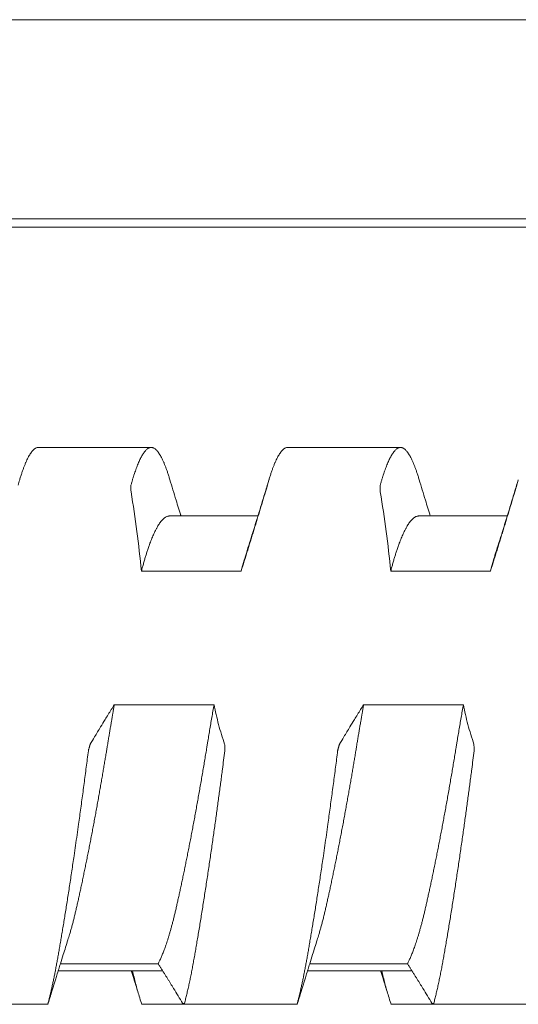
# Model space of a CAD drawing. Header units: millimetres. Extents: x 0 to 594, y 0 to 420.
# Tile 49 of 83: x 341.78 to 345.78, y 292.48 to 300.39. Entities that reach past the tile are written whole.
import ezdxf

# ---------------------------------------------------------------- set-up
doc = ezdxf.new("R2010")
doc.units = ezdxf.units.MM
doc.linetypes.add('K5LT_THIN', pattern=[0])
doc.layers.add('Системный слой', color=7, linetype='Continuous')

# ---------------------------------------------------------------- blocks, each defined once
blk = doc.blocks.new('U2')
at = {"layer": 'Системный слой', "color": 7, "linetype": 'K5LT_THIN', "lineweight": 18}
for p, q in [((388.1859, 300.3864), (280.4859, 300.3864)), ((388.1859, 298.7878), (280.4859, 298.7878)), ((280.4859, 298.7214), (388.1859, 298.7214)), ((341.9332, 296.9539), (342.8386, 296.9539)), ((343.9332, 296.9539), (344.8386, 296.9539)), ((343.6949, 296.4039), (342.9859, 296.4039)), ((345.6949, 296.4039), (344.9859, 296.4039)), ((342.7603, 295.9619), (343.5603, 295.9619)), ((344.7603, 295.9619), (345.5603, 295.9619)), ((343.3426, 294.8891), (342.5426, 294.8891)), ((345.3426, 294.8891), (344.5426, 294.8891)), ((342.0923, 292.7539), (342.9301, 292.7539)), ((342.11, 292.8107), (342.8941, 292.8107)), ((344.0923, 292.7539), (344.9301, 292.7539)), ((344.11, 292.8107), (344.8941, 292.8107)), ((341.0982, 292.4849), (342.011, 292.4849)), ((342.7608, 292.4849), (343.6736, 292.4849)), ((343.0983, 292.4849), (344.011, 292.4849)), ((344.7608, 292.4849), (345.6735, 292.4849)), ((345.0983, 292.4849), (346.011, 292.4849))]:
    blk.add_line(p, q, dxfattribs=at)
for points, knots in [([(341.7835, 296.695), (341.785, 296.7002), (341.7895, 296.715), (341.797, 296.7386), (341.806, 296.765), (341.8149, 296.7898), (341.8239, 296.8129), (341.8329, 296.8344), (341.8418, 296.8541), (341.8507, 296.8721), (341.8596, 296.8882), (341.8684, 296.9026), (341.8771, 296.9152), (341.8857, 296.926), (341.8943, 296.9351), (341.9027, 296.9423), (341.911, 296.9478), (341.9192, 296.9516), (341.9266, 296.9535), (341.9313, 296.9539), (341.9333, 296.9539)], [0.0389082, 0.0389082, 0.0389082, 0.0389082, 0.0527751, 0.0793011, 0.1059564, 0.1326966, 0.1595331, 0.1863987, 0.2132585, 0.2400913, 0.2668922, 0.2936634, 0.3203856, 0.3470814, 0.3737541, 0.4004136, 0.4270318, 0.4535844, 0.4799646, 0.4997854, 0.4997854, 0.4997854, 0.4997854]), ([(342.8385, 296.9539), (342.8379, 296.9539), (342.8346, 296.9538), (342.8286, 296.9529), (342.8206, 296.95), (342.8125, 296.9455), (342.8044, 296.9394), (342.7962, 296.9318), (342.7881, 296.9226), (342.78, 296.912), (342.772, 296.9), (342.7641, 296.8869), (342.7563, 296.8725), (342.7485, 296.8571), (342.7409, 296.8406), (342.7334, 296.8231), (342.7259, 296.8046), (342.7185, 296.7851), (342.7112, 296.7647), (342.7039, 296.7435), (342.6968, 296.7214), (342.6897, 296.6984), (342.6826, 296.6746), (342.678, 296.6582), (342.6757, 296.6498)], [0.4997855, 0.4997855, 0.4997855, 0.4997855, 0.5062288, 0.5324781, 0.5588287, 0.5850105, 0.6110122, 0.6366678, 0.6621513, 0.6871159, 0.711701, 0.7356734, 0.7593898, 0.7825461, 0.805391, 0.8278243, 0.8501668, 0.8721984, 0.8940265, 0.9155354, 0.9369288, 0.9580831, 0.9791053, 1, 1, 1, 1]), ([(342.9883, 296.695), (342.9868, 296.7002), (342.9823, 296.715), (342.9748, 296.7386), (342.9658, 296.765), (342.9569, 296.7898), (342.9479, 296.8129), (342.9389, 296.8344), (342.93, 296.8541), (342.9211, 296.8721), (342.9122, 296.8882), (342.9034, 296.9026), (342.8947, 296.9152), (342.8861, 296.926), (342.8775, 296.9351), (342.8691, 296.9423), (342.8607, 296.9478), (342.8526, 296.9516), (342.8451, 296.9535), (342.8405, 296.9539), (342.8385, 296.9539)], [0.0389083, 0.0389083, 0.0389083, 0.0389083, 0.0527751, 0.0793011, 0.1059564, 0.1326966, 0.1595331, 0.1863987, 0.2132585, 0.2400912, 0.2668922, 0.2936634, 0.3203856, 0.3470813, 0.373754, 0.4004135, 0.4270318, 0.4535844, 0.4799645, 0.4997855, 0.4997855, 0.4997855, 0.4997855]), ([(343.7835, 296.695), (343.785, 296.7002), (343.7895, 296.715), (343.797, 296.7386), (343.806, 296.765), (343.8149, 296.7898), (343.8239, 296.8129), (343.8329, 296.8344), (343.8418, 296.8541), (343.8507, 296.8721), (343.8596, 296.8882), (343.8684, 296.9026), (343.8771, 296.9152), (343.8857, 296.926), (343.8943, 296.9351), (343.9027, 296.9423), (343.911, 296.9478), (343.9192, 296.9516), (343.9266, 296.9535), (343.9313, 296.9539), (343.9333, 296.9539)], [0.0389083, 0.0389083, 0.0389083, 0.0389083, 0.0527751, 0.0793011, 0.1059563, 0.1326966, 0.159533, 0.1863987, 0.2132585, 0.2400912, 0.2668922, 0.2936633, 0.3203856, 0.3470813, 0.373754, 0.4004135, 0.4270317, 0.4535843, 0.4799645, 0.4997854, 0.4997854, 0.4997854, 0.4997854]), ([(344.8385, 296.9539), (344.8379, 296.9539), (344.8346, 296.9538), (344.8286, 296.9529), (344.8206, 296.95), (344.8125, 296.9455), (344.8044, 296.9394), (344.7962, 296.9318), (344.7881, 296.9226), (344.78, 296.912), (344.772, 296.9), (344.7641, 296.8869), (344.7563, 296.8725), (344.7485, 296.8571), (344.7409, 296.8406), (344.7334, 296.8231), (344.7259, 296.8046), (344.7185, 296.7851), (344.7112, 296.7647), (344.7039, 296.7435), (344.6968, 296.7214), (344.6897, 296.6984), (344.6826, 296.6746), (344.678, 296.6582), (344.6757, 296.6498)], [0.4997855, 0.4997855, 0.4997855, 0.4997855, 0.5062289, 0.5324781, 0.5588288, 0.5850106, 0.6110122, 0.6366679, 0.6621513, 0.687116, 0.711701, 0.7356734, 0.7593898, 0.7825461, 0.805391, 0.8278244, 0.8501669, 0.8721985, 0.8940265, 0.9155354, 0.9369289, 0.9580831, 0.9791054, 1, 1, 1, 1]), ([(344.9883, 296.695), (344.9868, 296.7002), (344.9823, 296.715), (344.9748, 296.7386), (344.9658, 296.765), (344.9569, 296.7898), (344.9479, 296.8129), (344.9389, 296.8344), (344.93, 296.8541), (344.9211, 296.8721), (344.9122, 296.8882), (344.9034, 296.9026), (344.8947, 296.9152), (344.8861, 296.926), (344.8775, 296.9351), (344.8691, 296.9423), (344.8607, 296.9478), (344.8526, 296.9516), (344.8451, 296.9535), (344.8405, 296.9539), (344.8385, 296.9539)], [0.0389083, 0.0389083, 0.0389083, 0.0389083, 0.0527751, 0.0793011, 0.1059564, 0.1326966, 0.1595331, 0.1863987, 0.2132585, 0.2400912, 0.2668922, 0.2936634, 0.3203856, 0.3470813, 0.3737541, 0.4004135, 0.4270318, 0.4535844, 0.4799646, 0.4997855, 0.4997855, 0.4997855, 0.4997855]), ([(342.6757, 296.6498), (342.6752, 296.648), (342.6753, 296.6435), (342.6757, 296.6256), (342.6761, 296.6077), (342.6766, 296.5974)], [0, 0, 0, 0, 0.3333333, 0.6666667, 0.9852484, 0.9852484, 0.9852484, 0.9852484]), ([(343.0769, 296.4039), (343.0763, 296.4056), (343.0758, 296.4073), (343.0745, 296.4117), (343.0736, 296.4144), (343.0711, 296.4227), (343.0694, 296.4282), (343.0643, 296.4446), (343.061, 296.4555), (343.051, 296.4882), (343.0444, 296.5099), (343.0212, 296.586), (343.0047, 296.6404), (342.9884, 296.695)], [11.66837, 11.66837, 11.66837, 11.66837, 11.864948, 11.864948, 12.187198, 12.187198, 12.8317, 12.8317, 14.110308, 14.110308, 16.646736, 16.646736, 23, 23, 23, 23]), ([(343.7834, 296.695), (343.7716, 296.6554), (343.7597, 296.616), (343.7358, 296.5372), (343.7238, 296.4978), (343.7086, 296.4484), (343.7055, 296.4382), (343.7005, 296.422), (343.6987, 296.416), (343.6962, 296.408), (343.6955, 296.4059), (343.6946, 296.403), (343.6944, 296.4021), (343.6932, 296.3983), (343.6923, 296.3954), (343.6905, 296.3897), (343.6897, 296.3869), (343.6871, 296.3787), (343.6854, 296.3732), (343.6804, 296.3568), (343.677, 296.3459), (343.6669, 296.3134), (343.6602, 296.2918), (343.6363, 296.2155), (343.619, 296.1608), (343.6017, 296.1064)], [0, 0, 0, 0, 4.6, 4.6, 9.2, 9.2, 10.388038, 10.388038, 11.093513, 11.093513, 11.331629, 11.331629, 11.436514, 11.436514, 11.779514, 11.779514, 12.101726, 12.101726, 12.746148, 12.746148, 14.024599, 14.024599, 16.560712, 16.560712, 23, 23, 23, 23]), ([(343.7552, 296.5974), (343.7555, 296.5986), (343.7561, 296.6006), (343.7572, 296.6042), (343.7585, 296.6087), (343.7598, 296.6135), (343.761, 296.6176), (343.7622, 296.6216), (343.7635, 296.626), (343.7651, 296.6316), (343.7672, 296.6386), (343.7689, 296.6446), (343.7698, 296.6477), (343.77, 296.6483), (343.7704, 296.6498)], [0.0207323, 0.0207323, 0.0207323, 0.0207323, 0.0428738, 0.0907082, 0.1467339, 0.1992068, 0.2507104, 0.2970713, 0.3612259, 0.4410504, 0.5612888, 0.745979, 0.9001498, 1, 1, 1, 1]), ([(344.6757, 296.6498), (344.6752, 296.648), (344.6753, 296.6435), (344.6757, 296.6256), (344.6761, 296.6077), (344.6766, 296.5974)], [0, 0, 0, 0, 0.3333333, 0.6666667, 0.9852482, 0.9852482, 0.9852482, 0.9852482]), ([(345.0769, 296.4039), (345.0764, 296.4056), (345.0758, 296.4072), (345.0745, 296.4116), (345.0737, 296.4143), (345.0711, 296.4225), (345.0695, 296.4279), (345.0645, 296.4442), (345.0611, 296.455), (345.0512, 296.4873), (345.0447, 296.5088), (345.0215, 296.5851), (345.0049, 296.64), (344.9884, 296.695)], [11.66837, 11.66837, 11.66837, 11.66837, 11.861895, 11.861895, 12.181093, 12.181093, 12.819489, 12.819489, 14.085986, 14.085986, 16.598386, 16.598386, 23, 23, 23, 23]), ([(345.7834, 296.695), (345.7716, 296.6554), (345.7597, 296.616), (345.7358, 296.5372), (345.7238, 296.4978), (345.7086, 296.4483), (345.7054, 296.438), (345.7004, 296.4218), (345.6986, 296.4159), (345.6962, 296.4079), (345.6955, 296.4059), (345.6946, 296.403), (345.6944, 296.4021), (345.6932, 296.3983), (345.6923, 296.3954), (345.6906, 296.3898), (345.6897, 296.3871), (345.6872, 296.3789), (345.6855, 296.3734), (345.6805, 296.3572), (345.6772, 296.3464), (345.6672, 296.3142), (345.6605, 296.2928), (345.6366, 296.2163), (345.6192, 296.1612), (345.6017, 296.1064)], [0, 0, 0, 0, 4.6, 4.6, 9.2, 9.2, 10.398228, 10.398228, 11.096959, 11.096959, 11.33163, 11.33163, 11.436711, 11.436711, 11.776463, 11.776463, 12.095622, 12.095622, 12.733941, 12.733941, 14.000283, 14.000283, 16.512374, 16.512374, 23, 23, 23, 23]), ([(345.7552, 296.5974), (345.7555, 296.5986), (345.7561, 296.6006), (345.7572, 296.6042), (345.7585, 296.6087), (345.7598, 296.6135), (345.761, 296.6176), (345.7622, 296.6216), (345.7635, 296.626), (345.7651, 296.6316), (345.7672, 296.6386), (345.7689, 296.6446), (345.7698, 296.6477), (345.77, 296.6483), (345.7704, 296.6498)], [0.0207323, 0.0207323, 0.0207323, 0.0207323, 0.0428737, 0.0907079, 0.1467335, 0.1992062, 0.2507097, 0.2970703, 0.3612246, 0.4410487, 0.5612865, 0.7459763, 0.9001479, 1, 1, 1, 1]), ([(343.5603, 295.9619), (343.5644, 295.975), (343.5725, 296.0011), (343.5848, 296.0405), (343.5972, 296.0802), (343.6095, 296.1199), (343.6218, 296.1597), (343.6341, 296.1995), (343.6464, 296.2394), (343.6586, 296.2792), (343.6708, 296.319), (343.687, 296.372), (343.7071, 296.4382), (343.7312, 296.5177), (343.7472, 296.5708), (343.7552, 296.5974)], [0, 0, 0, 0, 0.061701, 0.123718, 0.186012, 0.249454, 0.311365, 0.374222, 0.437076, 0.499829, 0.562449, 0.624918, 0.74988, 0.874616, 1, 1, 1, 1]), ([(345.5603, 295.9619), (345.5644, 295.975), (345.5725, 296.0011), (345.5848, 296.0405), (345.5972, 296.0802), (345.6095, 296.1199), (345.6218, 296.1597), (345.6341, 296.1995), (345.6464, 296.2394), (345.6586, 296.2792), (345.6708, 296.319), (345.687, 296.372), (345.7071, 296.4382), (345.7312, 296.5177), (345.7472, 296.5708), (345.7552, 296.5974)], [0, 0, 0, 0, 0.061701, 0.123718, 0.186012, 0.249454, 0.311365, 0.374222, 0.437076, 0.499829, 0.562449, 0.624918, 0.74988, 0.874616, 1, 1, 1, 1]), ([(342.7603, 295.9619), (342.7631, 295.9729), (342.7688, 295.9945), (342.7775, 296.0258), (342.7862, 296.0561), (342.795, 296.0852), (342.8041, 296.1142), (342.8139, 296.1438), (342.8261, 296.1784), (342.8403, 296.2157), (342.8562, 296.2534), (342.8704, 296.2835), (342.8827, 296.3068), (342.8926, 296.3239), (342.9018, 296.3384), (342.9116, 296.3525), (342.9223, 296.3661), (342.9339, 296.3785), (342.9445, 296.3877), (342.9541, 296.3942), (342.9626, 296.3988), (342.971, 296.4019), (342.9788, 296.4036), (342.9837, 296.4039), (342.9859, 296.4039)], [0, 0, 0, 0, 0.019411, 0.0388631, 0.0583411, 0.0778216, 0.097283, 0.1188792, 0.1426277, 0.1771543, 0.2116491, 0.2461431, 0.2698323, 0.2913556, 0.3107197, 0.3300817, 0.3558703, 0.3816543, 0.4074423, 0.4267653, 0.4460676, 0.4653421, 0.4846192, 0.4999991, 0.4999991, 0.4999991, 0.4999991]), ([(344.7603, 295.9619), (344.7631, 295.9729), (344.7688, 295.9945), (344.7775, 296.0258), (344.7862, 296.0561), (344.795, 296.0852), (344.8041, 296.1142), (344.8139, 296.1438), (344.8261, 296.1784), (344.8403, 296.2157), (344.8562, 296.2534), (344.8704, 296.2835), (344.8827, 296.3068), (344.8926, 296.3239), (344.9018, 296.3384), (344.9116, 296.3525), (344.9223, 296.3661), (344.9339, 296.3785), (344.9445, 296.3877), (344.9541, 296.3942), (344.9626, 296.3988), (344.971, 296.4019), (344.9788, 296.4036), (344.9837, 296.4039), (344.9859, 296.4039)], [0, 0, 0, 0, 0.019411, 0.0388631, 0.0583411, 0.0778216, 0.097283, 0.1188792, 0.1426277, 0.1771543, 0.211649, 0.2461431, 0.2698323, 0.2913556, 0.3107197, 0.3300817, 0.3558703, 0.3816543, 0.4074423, 0.4267653, 0.4460676, 0.4653421, 0.4846192, 0.4999991, 0.4999991, 0.4999991, 0.4999991]), ([(343.6017, 296.1064), (343.5982, 296.0956), (343.5907, 296.0714), (343.5809, 296.0378), (343.5705, 296.0006), (343.5642, 295.9771), (343.5603, 295.9619)], [0.9073435, 0.9073435, 0.9073435, 0.9073435, 0.93013983, 0.95729909, 0.97319502, 1, 1, 1, 1]), ([(345.6017, 296.1064), (345.5982, 296.0956), (345.5907, 296.0714), (345.5809, 296.0378), (345.5705, 296.0006), (345.5642, 295.9771), (345.5603, 295.9619)], [0.90734352, 0.90734352, 0.90734352, 0.90734352, 0.93013984, 0.9572991, 0.97319502, 1, 1, 1, 1]), ([(342.1701, 293.0014), (342.1745, 293.0152), (342.1819, 293.039), (342.192, 293.0738), (342.2006, 293.1046), (342.209, 293.1362), (342.2173, 293.1686), (342.2255, 293.2018), (342.2336, 293.2358), (342.2416, 293.2707), (342.2498, 293.3067), (342.2581, 293.3438), (342.2665, 293.3821), (342.2751, 293.4216), (342.2838, 293.4622), (342.2926, 293.5039), (342.3014, 293.5465), (342.3103, 293.5898), (342.3193, 293.6339), (342.3282, 293.6786), (342.3372, 293.7238), (342.3462, 293.7697), (342.3552, 293.816), (342.3641, 293.8628), (342.3731, 293.91), (342.382, 293.9576), (342.3908, 294.0053), (342.3995, 294.0529), (342.4081, 294.1004), (342.4166, 294.1475), (342.4248, 294.1942), (342.4329, 294.2402), (342.4408, 294.2857), (342.4485, 294.3304), (342.456, 294.3743), (342.4632, 294.4169), (342.4701, 294.4583), (342.4768, 294.4985), (342.482, 294.5302), (342.4862, 294.5557), (342.4902, 294.5805), (342.4954, 294.612), (342.5014, 294.6482), (342.5074, 294.684), (342.5134, 294.7192), (342.5212, 294.7653), (342.529, 294.8108), (342.5368, 294.8558), (342.5407, 294.8781), (342.5426, 294.8891)], [0.1636156, 0.1636156, 0.1636156, 0.1636156, 0.1929021, 0.2124264, 0.2318295, 0.251115, 0.2702558, 0.2893206, 0.3083282, 0.3273177, 0.3464029, 0.3656045, 0.385003, 0.4045406, 0.4241927, 0.4438653, 0.4634956, 0.4830562, 0.5025112, 0.5218934, 0.5411694, 0.5603973, 0.5795612, 0.5986896, 0.6177704, 0.636842, 0.6557909, 0.6746196, 0.6932041, 0.7116745, 0.7298179, 0.7477507, 0.7653596, 0.7828678, 0.7998973, 0.8165533, 0.832578, 0.8483308, 0.8634298, 0.8696954, 0.8781114, 0.8923318, 0.9064693, 0.9203418, 0.9340561, 0.9475104, 0.9740444, 0.9870874, 1, 1, 1, 1]), ([(342.5426, 294.8891), (342.5344, 294.876), (342.522, 294.8563), (342.5055, 294.83), (342.4891, 294.8035), (342.4645, 294.7637), (342.4362, 294.7173), (342.4082, 294.6709), (342.3804, 294.6245), (342.3606, 294.5913), (342.3488, 294.5714)], [0, 0, 0, 0, 0.124073, 0.186439, 0.24903, 0.374474, 0.562414, 0.687249, 0.812078, 1, 1, 1, 1]), ([(343.3426, 294.8891), (343.3396, 294.8719), (343.3336, 294.8376), (343.3247, 294.786), (343.316, 294.7348), (343.3074, 294.6841), (343.2991, 294.6341), (343.2919, 294.5907), (343.2865, 294.5578), (343.2812, 294.525), (343.2747, 294.4858), (343.2664, 294.4361), (343.258, 294.3862), (343.2495, 294.336), (343.2408, 294.2857), (343.2321, 294.2353), (343.2232, 294.1849), (343.2143, 294.1346), (343.2053, 294.0846), (343.1962, 294.035), (343.1872, 293.9857), (343.1781, 293.937), (343.1691, 293.8888), (343.16, 293.8412), (343.151, 293.7942), (343.142, 293.748), (343.133, 293.7025), (343.1241, 293.6577), (343.1152, 293.6137), (343.1064, 293.5706), (343.0977, 293.5283), (343.089, 293.487), (343.0804, 293.4466), (343.0719, 293.4071), (343.0636, 293.3688), (343.0553, 293.3315), (343.0473, 293.2955), (343.0394, 293.2608), (343.0316, 293.2272), (343.0238, 293.1948), (343.0161, 293.1635), (343.0083, 293.1335), (343.0006, 293.1047), (342.9929, 293.0772), (342.9854, 293.051), (342.9779, 293.0263), (342.9707, 293.003), (342.9636, 292.9811), (342.9566, 292.9605), (342.9499, 292.9413), (342.9432, 292.9231), (342.9367, 292.906), (342.9303, 292.8897), (342.9241, 292.8745), (342.9179, 292.8602), (342.9118, 292.8467), (342.9059, 292.834), (342.9, 292.8219), (342.8961, 292.8143), (342.8941, 292.8107)], [0, 0, 0, 0, 0.020391, 0.040614, 0.060648, 0.080348, 0.099784, 0.118913, 0.130679, 0.137912, 0.156954, 0.176126, 0.195443, 0.214851, 0.23438, 0.253981, 0.273643, 0.293312, 0.312943, 0.332529, 0.352045, 0.371509, 0.390892, 0.410242, 0.429541, 0.448809, 0.468032, 0.48725, 0.506451, 0.525634, 0.54478, 0.563917, 0.583039, 0.602152, 0.621237, 0.640286, 0.65915, 0.67786, 0.696358, 0.71484, 0.733025, 0.750983, 0.768569, 0.786008, 0.802929, 0.819464, 0.83536, 0.850995, 0.866007, 0.880662, 0.894849, 0.908928, 0.922652, 0.93613, 0.949234, 0.962213, 0.974938, 0.987534, 1, 1, 1, 1]), ([(344.1701, 293.0014), (344.1745, 293.0152), (344.1819, 293.039), (344.192, 293.0738), (344.2006, 293.1046), (344.209, 293.1362), (344.2173, 293.1686), (344.2255, 293.2018), (344.2336, 293.2358), (344.2416, 293.2707), (344.2498, 293.3067), (344.2581, 293.3438), (344.2665, 293.3821), (344.2751, 293.4216), (344.2838, 293.4622), (344.2926, 293.5039), (344.3014, 293.5465), (344.3103, 293.5898), (344.3193, 293.6339), (344.3282, 293.6786), (344.3372, 293.7238), (344.3462, 293.7697), (344.3552, 293.816), (344.3641, 293.8628), (344.3731, 293.91), (344.382, 293.9576), (344.3908, 294.0053), (344.3995, 294.0529), (344.4081, 294.1004), (344.4166, 294.1475), (344.4248, 294.1942), (344.4329, 294.2402), (344.4408, 294.2857), (344.4485, 294.3304), (344.456, 294.3743), (344.4632, 294.4169), (344.4701, 294.4583), (344.4768, 294.4985), (344.482, 294.5302), (344.4862, 294.5557), (344.4902, 294.5805), (344.4954, 294.612), (344.5014, 294.6482), (344.5074, 294.684), (344.5134, 294.7192), (344.5212, 294.7653), (344.529, 294.8108), (344.5368, 294.8558), (344.5407, 294.8781), (344.5426, 294.8891)], [0.1636155, 0.1636155, 0.1636155, 0.1636155, 0.1929021, 0.2124264, 0.2318294, 0.251115, 0.2702558, 0.2893206, 0.3083281, 0.3273176, 0.3464029, 0.3656044, 0.385003, 0.4045406, 0.4241926, 0.4438653, 0.4634955, 0.4830561, 0.5025112, 0.5218934, 0.5411694, 0.5603973, 0.5795612, 0.5986895, 0.6177703, 0.6368419, 0.6557909, 0.6746196, 0.6932041, 0.7116744, 0.7298179, 0.7477506, 0.7653595, 0.7828678, 0.7998972, 0.8165532, 0.8325779, 0.8483307, 0.8634297, 0.8696954, 0.8781113, 0.8923318, 0.9064692, 0.9203418, 0.9340561, 0.9475104, 0.9740444, 0.9870874, 1, 1, 1, 1]), ([(344.5426, 294.8891), (344.5344, 294.876), (344.522, 294.8563), (344.5055, 294.83), (344.4891, 294.8035), (344.4645, 294.7637), (344.4362, 294.7173), (344.4082, 294.6709), (344.3804, 294.6245), (344.3606, 294.5913), (344.3488, 294.5714)], [0, 0, 0, 0, 0.124073, 0.186439, 0.24903, 0.374474, 0.562414, 0.687249, 0.812078, 1, 1, 1, 1]), ([(345.3426, 294.8891), (345.3396, 294.8719), (345.3336, 294.8376), (345.3247, 294.786), (345.316, 294.7348), (345.3074, 294.6841), (345.2991, 294.6341), (345.2919, 294.5907), (345.2865, 294.5578), (345.2812, 294.525), (345.2747, 294.4858), (345.2664, 294.4361), (345.258, 294.3862), (345.2495, 294.336), (345.2408, 294.2857), (345.2321, 294.2353), (345.2232, 294.1849), (345.2143, 294.1346), (345.2053, 294.0846), (345.1962, 294.035), (345.1872, 293.9857), (345.1781, 293.937), (345.1691, 293.8888), (345.16, 293.8412), (345.151, 293.7942), (345.142, 293.748), (345.133, 293.7025), (345.1241, 293.6577), (345.1152, 293.6137), (345.1064, 293.5706), (345.0977, 293.5283), (345.089, 293.487), (345.0804, 293.4466), (345.0719, 293.4071), (345.0636, 293.3688), (345.0553, 293.3315), (345.0473, 293.2955), (345.0394, 293.2608), (345.0316, 293.2272), (345.0238, 293.1948), (345.0161, 293.1635), (345.0083, 293.1335), (345.0006, 293.1047), (344.9929, 293.0772), (344.9854, 293.051), (344.9779, 293.0263), (344.9707, 293.003), (344.9636, 292.9811), (344.9566, 292.9605), (344.9499, 292.9413), (344.9432, 292.9231), (344.9367, 292.906), (344.9303, 292.8897), (344.9241, 292.8745), (344.9179, 292.8602), (344.9118, 292.8467), (344.9059, 292.834), (344.9, 292.8219), (344.8961, 292.8143), (344.8941, 292.8107)], [0, 0, 0, 0, 0.020391, 0.040614, 0.060648, 0.080348, 0.099784, 0.118913, 0.130679, 0.137912, 0.156954, 0.176126, 0.195443, 0.214851, 0.23438, 0.253981, 0.273643, 0.293312, 0.312943, 0.332529, 0.352045, 0.371509, 0.390893, 0.410242, 0.429541, 0.448809, 0.468032, 0.48725, 0.506451, 0.525634, 0.54478, 0.563917, 0.583039, 0.602152, 0.621237, 0.640286, 0.65915, 0.677861, 0.696358, 0.71484, 0.733025, 0.750983, 0.768569, 0.786008, 0.802929, 0.819464, 0.83536, 0.850995, 0.866007, 0.880663, 0.894849, 0.908928, 0.922652, 0.93613, 0.949234, 0.962213, 0.974938, 0.987534, 1, 1, 1, 1]), ([(342.3488, 294.5714), (342.3485, 294.5714), (342.3479, 294.5694), (342.3469, 294.5659), (342.3456, 294.5614), (342.3443, 294.5567), (342.3431, 294.5526), (342.342, 294.5486), (342.3408, 294.5442), (342.3392, 294.5386), (342.3372, 294.5316), (342.3355, 294.5254), (342.3346, 294.5223), (342.3345, 294.5217), (342.3341, 294.5185)], [0.0207443, 0.0207443, 0.0207443, 0.0207443, 0.0428983, 0.0907386, 0.1467586, 0.1992142, 0.2507961, 0.2972683, 0.3609839, 0.4401064, 0.5595778, 0.7441886, 0.8989773, 1, 1, 1, 1]), ([(343.4288, 294.5185), (343.4293, 294.5222), (343.4291, 294.5264), (343.4287, 294.5413), (343.4281, 294.5579), (343.4278, 294.568), (343.4274, 294.5714)], [0, 0, 0, 0, 0.318088, 0.636176, 0.8583982, 0.9852368, 0.9852368, 0.9852368, 0.9852368]), ([(344.3488, 294.5714), (344.3485, 294.5714), (344.3479, 294.5694), (344.3469, 294.5659), (344.3456, 294.5614), (344.3443, 294.5567), (344.3431, 294.5526), (344.342, 294.5486), (344.3408, 294.5442), (344.3392, 294.5386), (344.3372, 294.5316), (344.3355, 294.5254), (344.3346, 294.5223), (344.3345, 294.5217), (344.3341, 294.5185)], [0.0207444, 0.0207444, 0.0207444, 0.0207444, 0.0428984, 0.0907388, 0.1467589, 0.1992146, 0.2507967, 0.297269, 0.3609849, 0.440108, 0.5595802, 0.7441918, 0.8989797, 1, 1, 1, 1]), ([(345.4288, 294.5185), (345.4293, 294.5222), (345.4291, 294.5264), (345.4287, 294.5413), (345.4281, 294.5579), (345.4278, 294.568), (345.4274, 294.5714)], [0, 0, 0, 0, 0.3180815, 0.6361631, 0.8583853, 0.985237, 0.985237, 0.985237, 0.985237]), ([(342.3341, 294.5185), (342.3286, 294.475), (342.3202, 294.4095), (342.3088, 294.3219), (342.3002, 294.2563), (342.2914, 294.1907), (342.2826, 294.1251), (342.2737, 294.0598), (342.2648, 293.9948), (342.2548, 293.9229), (342.2438, 293.8446), (342.2317, 293.7601), (342.2206, 293.6838), (342.2106, 293.6154), (342.2016, 293.5547), (342.1926, 293.4949), (342.1836, 293.4361), (342.1747, 293.3785), (342.166, 293.3222), (342.1573, 293.2673), (342.1488, 293.2139), (342.1404, 293.1621), (342.1321, 293.1119), (342.1241, 293.0633), (342.1162, 293.0165), (342.1085, 292.9713), (342.1011, 292.9281), (342.0938, 292.8865), (342.0867, 292.8467), (342.0798, 292.8084), (342.0728, 292.7716), (342.0659, 292.736), (342.059, 292.7016), (342.0521, 292.6684), (342.0452, 292.6363), (342.0383, 292.6054), (342.0314, 292.5757), (342.0246, 292.5471), (342.0178, 292.5197), (342.0132, 292.502), (342.0109, 292.4934)], [0, 0, 0, 0, 0.054613, 0.081823, 0.108997, 0.136186, 0.163357, 0.190503, 0.217597, 0.244669, 0.280677, 0.316616, 0.35248, 0.379309, 0.406094, 0.432804, 0.459489, 0.486026, 0.512426, 0.538563, 0.564584, 0.590288, 0.615787, 0.640969, 0.666041, 0.690641, 0.714883, 0.738552, 0.761991, 0.784913, 0.807549, 0.829809, 0.852003, 0.873919, 0.895629, 0.916973, 0.93815, 0.958986, 0.979606, 1, 1, 1, 1]), ([(343.1057, 292.4934), (343.1087, 292.5048), (343.1147, 292.5282), (343.1236, 292.5647), (343.1324, 292.6027), (343.1412, 292.6419), (343.1498, 292.6825), (343.1583, 292.7242), (343.1667, 292.7669), (343.175, 292.8108), (343.1831, 292.8557), (343.1912, 292.9017), (343.1995, 292.9492), (343.2079, 292.9982), (343.2164, 293.0489), (343.2251, 293.101), (343.2339, 293.1545), (343.2428, 293.2093), (343.2517, 293.2651), (343.2606, 293.3217), (343.2695, 293.3789), (343.2784, 293.4366), (343.2872, 293.4945), (343.296, 293.5527), (343.3046, 293.6108), (343.3132, 293.6689), (343.3216, 293.7268), (343.3299, 293.7845), (343.3381, 293.8414), (343.346, 293.8978), (343.3538, 293.9532), (343.3614, 294.008), (343.3687, 294.0617), (343.376, 294.1149), (343.383, 294.1673), (343.39, 294.2193), (343.3968, 294.2705), (343.4034, 294.3211), (343.4142, 294.4039), (343.4226, 294.4697), (343.4288, 294.5185)], [0, 0, 0, 0, 0.027117, 0.054305, 0.081528, 0.108717, 0.135839, 0.162846, 0.189771, 0.216568, 0.243235, 0.269882, 0.296667, 0.323715, 0.350967, 0.378382, 0.405826, 0.433222, 0.460528, 0.487588, 0.514442, 0.540938, 0.567267, 0.59318, 0.618826, 0.644077, 0.669208, 0.693863, 0.718154, 0.74182, 0.765228, 0.788029, 0.810472, 0.83243, 0.854261, 0.875732, 0.896977, 0.917879, 0.938668, 1, 1, 1, 1]), ([(344.3341, 294.5185), (344.3286, 294.475), (344.3202, 294.4095), (344.3088, 294.3219), (344.3002, 294.2563), (344.2914, 294.1907), (344.2826, 294.1251), (344.2737, 294.0598), (344.2648, 293.9948), (344.2548, 293.9229), (344.2438, 293.8446), (344.2317, 293.7601), (344.2206, 293.6838), (344.2106, 293.6154), (344.2016, 293.5547), (344.1926, 293.4949), (344.1836, 293.4361), (344.1747, 293.3785), (344.166, 293.3222), (344.1573, 293.2673), (344.1488, 293.2139), (344.1404, 293.1621), (344.1321, 293.1119), (344.1241, 293.0633), (344.1162, 293.0165), (344.1085, 292.9713), (344.1011, 292.9281), (344.0938, 292.8865), (344.0867, 292.8467), (344.0798, 292.8084), (344.0728, 292.7716), (344.0659, 292.736), (344.059, 292.7016), (344.0521, 292.6684), (344.0452, 292.6363), (344.0383, 292.6054), (344.0314, 292.5757), (344.0246, 292.5471), (344.0178, 292.5197), (344.0132, 292.502), (344.0109, 292.4934)], [0, 0, 0, 0, 0.054613, 0.081823, 0.108997, 0.136186, 0.163357, 0.190503, 0.217597, 0.244669, 0.280677, 0.316616, 0.35248, 0.379309, 0.406094, 0.432804, 0.459489, 0.486026, 0.512426, 0.538563, 0.564584, 0.590288, 0.615787, 0.640969, 0.666041, 0.690641, 0.714883, 0.738552, 0.761991, 0.784913, 0.807549, 0.82981, 0.852003, 0.873919, 0.895629, 0.916973, 0.93815, 0.958987, 0.979606, 1, 1, 1, 1]), ([(345.1057, 292.4934), (345.1087, 292.5048), (345.1147, 292.5282), (345.1236, 292.5647), (345.1324, 292.6027), (345.1412, 292.6419), (345.1498, 292.6825), (345.1583, 292.7242), (345.1667, 292.7669), (345.175, 292.8108), (345.1831, 292.8557), (345.1912, 292.9017), (345.1995, 292.9492), (345.2079, 292.9982), (345.2164, 293.0489), (345.2251, 293.101), (345.2339, 293.1545), (345.2428, 293.2093), (345.2517, 293.2651), (345.2606, 293.3217), (345.2695, 293.3789), (345.2784, 293.4366), (345.2872, 293.4945), (345.296, 293.5527), (345.3046, 293.6108), (345.3132, 293.6689), (345.3216, 293.7268), (345.3299, 293.7845), (345.3381, 293.8414), (345.346, 293.8978), (345.3538, 293.9532), (345.3614, 294.008), (345.3687, 294.0617), (345.376, 294.1149), (345.383, 294.1673), (345.39, 294.2193), (345.3968, 294.2705), (345.4034, 294.3211), (345.4142, 294.4039), (345.4226, 294.4697), (345.4288, 294.5185)], [0, 0, 0, 0, 0.027117, 0.054305, 0.081527, 0.108717, 0.135839, 0.162846, 0.189771, 0.216568, 0.243235, 0.269882, 0.296667, 0.323715, 0.350967, 0.378381, 0.405826, 0.433222, 0.460528, 0.487588, 0.514442, 0.540938, 0.567267, 0.59318, 0.618826, 0.644077, 0.669208, 0.693863, 0.718153, 0.74182, 0.765228, 0.788029, 0.810472, 0.83243, 0.854261, 0.875732, 0.896977, 0.917879, 0.938668, 1, 1, 1, 1]), ([(342.1701, 293.0014), (342.1577, 292.9625), (342.1453, 292.9235), (342.1253, 292.8599), (342.1176, 292.8353), (342.1054, 292.7961), (342.1009, 292.7816), (342.095, 292.7627), (342.0937, 292.7583), (342.0875, 292.7383), (342.0827, 292.7227), (342.0744, 292.6959), (342.071, 292.6847), (342.0641, 292.6623), (342.0606, 292.6511), (342.0504, 292.6176), (342.0436, 292.5953), (342.0344, 292.5652), (342.0321, 292.5576), (342.0298, 292.5499)], [0, 0, 0, 0, 4.6, 4.6, 7.493248, 7.493248, 9.2, 9.2, 9.714553, 9.714553, 11.542697, 11.542697, 12.853659, 12.853659, 14.164621, 14.164621, 16.776138, 16.776138, 17.671872, 17.671872, 17.671872, 17.671872]), ([(344.1701, 293.0014), (344.1577, 292.9625), (344.1453, 292.9235), (344.1253, 292.8599), (344.1176, 292.8353), (344.1054, 292.7961), (344.1009, 292.7816), (344.095, 292.7627), (344.0937, 292.7583), (344.0875, 292.7383), (344.0827, 292.7227), (344.0744, 292.6958), (344.0709, 292.6845), (344.0639, 292.6619), (344.0605, 292.6506), (344.0501, 292.6167), (344.0432, 292.5942), (344.0342, 292.5644), (344.032, 292.5571), (344.0298, 292.5499)], [0, 0, 0, 0, 4.6, 4.6, 7.493248, 7.493248, 9.2, 9.2, 9.714554, 9.714554, 11.542697, 11.542697, 12.86627, 12.86627, 14.189843, 14.189843, 16.826482, 16.826482, 17.671872, 17.671872, 17.671872, 17.671872]), ([(342.742, 292.5499), (342.732, 292.5831), (342.7219, 292.6162), (342.7058, 292.6686), (342.6999, 292.6879), (342.6904, 292.7184), (342.687, 292.7297), (342.6821, 292.7453), (342.6808, 292.7496), (342.6795, 292.7539)], [5.328128, 5.328128, 5.328128, 5.328128, 9.2, 9.2, 11.457303, 11.457303, 12.781512, 12.781512, 13.285446, 13.285446, 13.285446, 13.285446]), ([(342.7421, 292.5502), (342.7318, 292.5839), (342.7118, 292.652), (342.6965, 292.7203), (342.6892, 292.7539)], [0.1809329, 0.1809329, 0.1809329, 0.1809329, 0.5, 0.8248041, 0.8248041, 0.8248041, 0.8248041]), ([(342.8941, 292.8107), (342.8983, 292.8041), (342.9066, 292.791), (342.9191, 292.7714), (342.9315, 292.7516), (342.944, 292.7317), (342.9565, 292.7118), (342.9689, 292.6919), (342.9812, 292.672), (342.9977, 292.6454), (343.0221, 292.6057), (343.0544, 292.5527), (343.0784, 292.5129), (343.0904, 292.4929)], [0, 0, 0, 0, 0.06181, 0.123899, 0.18623, 0.248828, 0.311546, 0.374351, 0.437147, 0.499847, 0.624883, 0.812089, 1, 1, 1, 1]), ([(344.742, 292.5499), (344.732, 292.5831), (344.7219, 292.6162), (344.7058, 292.6686), (344.6999, 292.6879), (344.6904, 292.7184), (344.687, 292.7297), (344.6821, 292.7453), (344.6808, 292.7496), (344.6795, 292.7539)], [5.328128, 5.328128, 5.328128, 5.328128, 9.2, 9.2, 11.457303, 11.457303, 12.781512, 12.781512, 13.285446, 13.285446, 13.285446, 13.285446]), ([(344.7421, 292.5502), (344.7318, 292.5839), (344.7118, 292.652), (344.6965, 292.7203), (344.6892, 292.7539)], [0.1809328, 0.1809328, 0.1809328, 0.1809328, 0.5, 0.824804, 0.824804, 0.824804, 0.824804]), ([(344.8941, 292.8107), (344.8983, 292.8041), (344.9066, 292.791), (344.9191, 292.7714), (344.9315, 292.7516), (344.944, 292.7317), (344.9565, 292.7118), (344.9689, 292.6919), (344.9812, 292.672), (344.9977, 292.6454), (345.0221, 292.6057), (345.0544, 292.5527), (345.0784, 292.5129), (345.0904, 292.4929)], [0, 0, 0, 0, 0.06181, 0.123899, 0.18623, 0.248828, 0.311546, 0.374351, 0.437147, 0.499847, 0.624883, 0.812089, 1, 1, 1, 1]), ([(342.0109, 292.4934), (342.0104, 292.4914), (342.0104, 292.4914), (342.0106, 292.4914), (342.0108, 292.4914), (342.0109, 292.4915), (342.011, 292.4915)], [0, 0, 0, 0, 0.1947561, 0.4049843, 0.6085572, 0.663416, 0.663416, 0.663416, 0.663416]), ([(342.011, 292.4915), (342.011, 292.4915), (342.0112, 292.4916), (342.0115, 292.4918), (342.0119, 292.4929)], [0.663432, 0.663432, 0.663432, 0.663432, 0.8120532, 0.9851331, 0.9851331, 0.9851331, 0.9851331]), ([(342.7608, 292.4915), (342.7607, 292.4915), (342.7606, 292.4916), (342.7603, 292.4918), (342.7599, 292.4929)], [0.663348, 0.663348, 0.663348, 0.663348, 0.8108286, 0.9851247, 0.9851247, 0.9851247, 0.9851247]), ([(343.0904, 292.4929), (343.0921, 292.4911), (343.0947, 292.491), (343.0971, 292.491), (343.0981, 292.491), (343.0983, 292.491)], [0.0265022, 0.0265022, 0.0265022, 0.0265022, 0.1902486, 0.3289199, 0.3503368, 0.3503368, 0.3503368, 0.3503368]), ([(343.0983, 292.491), (343.0987, 292.491), (343.0994, 292.491), (343.1004, 292.491), (343.101, 292.491), (343.1014, 292.491), (343.1016, 292.491), (343.1018, 292.491), (343.102, 292.491), (343.1022, 292.491), (343.1023, 292.491), (343.1023, 292.491), (343.1024, 292.491), (343.1025, 292.491), (343.1026, 292.491), (343.1027, 292.4911), (343.1028, 292.4911), (343.103, 292.4911), (343.1031, 292.4911), (343.1033, 292.4911), (343.1034, 292.4911), (343.1034, 292.4911), (343.1035, 292.4911), (343.1035, 292.4911), (343.1036, 292.4911), (343.1038, 292.4911), (343.104, 292.4911), (343.1042, 292.4911), (343.1043, 292.4911), (343.1043, 292.4911), (343.1044, 292.4911), (343.1046, 292.4911), (343.1048, 292.4911), (343.105, 292.4911), (343.1051, 292.4911), (343.1051, 292.4911), (343.1057, 292.4934)], [0.3503368, 0.3503368, 0.3503368, 0.3503368, 0.4118943, 0.4684865, 0.5095803, 0.5337269, 0.5455736, 0.5569955, 0.5730418, 0.5867933, 0.5971208, 0.6046085, 0.6120709, 0.6210925, 0.6286994, 0.6378391, 0.6473863, 0.6604592, 0.6735681, 0.6872417, 0.6981763, 0.7078074, 0.7176756, 0.7289226, 0.7420767, 0.7529019, 0.7684363, 0.7800337, 0.7912614, 0.7980818, 0.8091314, 0.8278194, 0.8636913, 0.9224585, 0.9714257, 1, 1, 1, 1]), ([(344.0109, 292.4934), (344.0105, 292.4916), (344.0105, 292.4916), (344.0105, 292.4915), (344.0106, 292.4915), (344.0108, 292.4915), (344.0109, 292.4915), (344.011, 292.4915), (344.011, 292.4915)], [0, 0, 0, 0, 0.1497044, 0.274383, 0.3819824, 0.4906763, 0.650129, 0.6643084, 0.6643084, 0.6643084, 0.6643084]), ([(344.011, 292.4915), (344.0111, 292.4915), (344.0112, 292.4916), (344.0114, 292.4918), (344.0119, 292.4929)], [0.664321, 0.664321, 0.664321, 0.664321, 0.8199036, 0.9834224, 0.9834224, 0.9834224, 0.9834224]), ([(344.7608, 292.4915), (344.7607, 292.4915), (344.7605, 292.4916), (344.7603, 292.4918), (344.7599, 292.4929)], [0.6642696, 0.6642696, 0.6642696, 0.6642696, 0.823046, 0.9834075, 0.9834075, 0.9834075, 0.9834075]), ([(345.0904, 292.4929), (345.0921, 292.4911), (345.0947, 292.491), (345.097, 292.491), (345.0981, 292.491), (345.0983, 292.491)], [0.0264589, 0.0264589, 0.0264589, 0.0264589, 0.1891353, 0.3272718, 0.3503448, 0.3503448, 0.3503448, 0.3503448]), ([(345.0983, 292.491), (345.0987, 292.491), (345.0995, 292.491), (345.1004, 292.491), (345.101, 292.491), (345.1014, 292.491), (345.1016, 292.491), (345.1018, 292.491), (345.102, 292.491), (345.1022, 292.491), (345.1023, 292.491), (345.1023, 292.491), (345.1024, 292.491), (345.1025, 292.491), (345.1026, 292.491), (345.1027, 292.491), (345.1028, 292.4911), (345.103, 292.4911), (345.1032, 292.4911), (345.1033, 292.4911), (345.1034, 292.4911), (345.1034, 292.4911), (345.1035, 292.4911), (345.1035, 292.4911), (345.1036, 292.4911), (345.1038, 292.4911), (345.104, 292.4911), (345.1042, 292.4911), (345.1042, 292.4911), (345.1043, 292.4911), (345.1043, 292.4911), (345.1044, 292.4911), (345.1046, 292.4911), (345.1048, 292.4911), (345.105, 292.4911), (345.1051, 292.4911), (345.1057, 292.4934)], [0.3503448, 0.3503448, 0.3503448, 0.3503448, 0.4144094, 0.467877, 0.5095317, 0.5300088, 0.5456698, 0.5570758, 0.5730745, 0.5868342, 0.5971583, 0.6046382, 0.6120965, 0.621123, 0.628733, 0.637837, 0.6473997, 0.6605179, 0.674655, 0.6880655, 0.7003154, 0.709591, 0.7199656, 0.7300742, 0.7431581, 0.7549389, 0.7672865, 0.7775956, 0.7847477, 0.7914087, 0.7977941, 0.8093498, 0.8287427, 0.8655821, 0.9245311, 1, 1, 1, 1])]:
    blk.add_open_spline(points, degree=3, knots=knots, dxfattribs=at)
for points in [[(341.7704, 296.6498), (341.7748, 296.6655), (341.7791, 296.6805), (341.7835, 296.695)], [(343.7704, 296.6498), (343.7748, 296.6655), (343.7791, 296.6805), (343.7835, 296.695)], [(345.7704, 296.6498), (345.7748, 296.6655), (345.7791, 296.6805), (345.7835, 296.695)], [(342.6766, 296.5974), (342.6932, 296.4918), (342.7263, 296.2807), (342.7489, 296.0682), (342.7603, 295.9619)], [(344.6766, 296.5974), (344.6932, 296.4918), (344.7263, 296.2807), (344.7489, 296.0682), (344.7603, 295.9619)], [(343.4274, 294.5714), (343.4104, 294.6241), (343.3763, 294.7297), (343.3539, 294.836), (343.3426, 294.8891)], [(345.4274, 294.5714), (345.4104, 294.6241), (345.3763, 294.7297), (345.3539, 294.836), (345.3426, 294.8891)], [(342.0119, 292.4929), (342.0178, 292.512), (342.0238, 292.5311), (342.0297, 292.5502)], [(342.7599, 292.4929), (342.7539, 292.512), (342.748, 292.5311), (342.7421, 292.5502)], [(344.0119, 292.4929), (344.0178, 292.512), (344.0238, 292.5311), (344.0297, 292.5502)], [(344.7599, 292.4929), (344.7539, 292.512), (344.748, 292.5311), (344.7421, 292.5502)]]:
    blk.add_open_spline(points, degree=3, dxfattribs=at)

msp = doc.modelspace()

# ---------------------------------------------------------------- block references
at = {"layer": 'Системный слой'}
msp.add_blockref('U2', (0, 0), dxfattribs=at)

doc.saveas('drawing.dxf')
